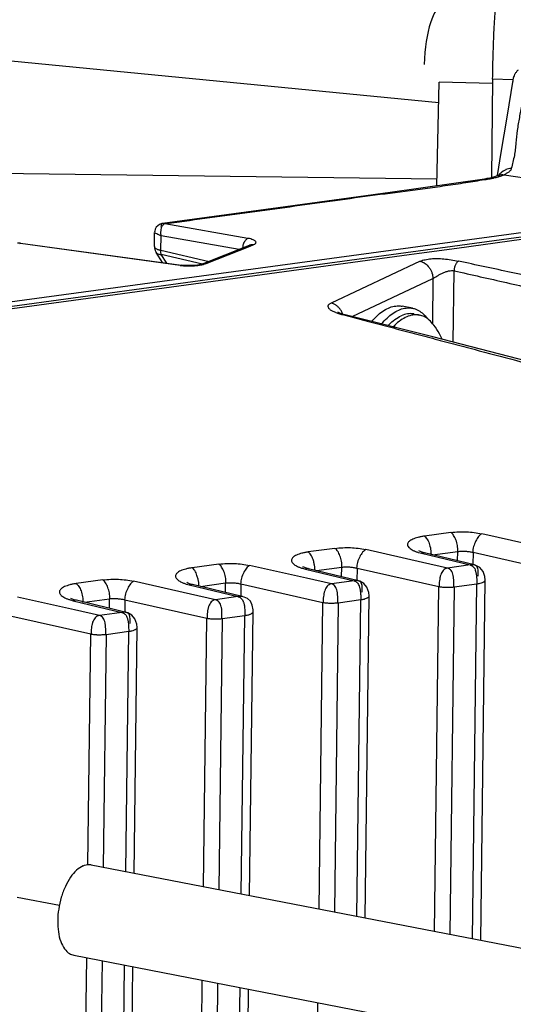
# Model space of a CAD drawing. Header units: inches. Extents: x -1 to 205, y 81 to 217.
# Tile 91 of 108: x 101.35 to 102.61, y 157.36 to 159.88. Entities that reach past the tile are written whole.
import ezdxf

# ---------------------------------------------------------------- set-up
doc = ezdxf.new("R2010")
doc.units = ezdxf.units.IN
doc.header["$LTSCALE"] = 1.1
doc.header["$MEASUREMENT"] = 0
doc.linetypes.add('DASHED', pattern=[0.2, 0.1, -0.1])
doc.layers.get('0').update_dxf_attribs({"linetype": 'CONTINUOUS'})
for name, color, linetype in [('02___PRT_ALL_AXES', 7, 'CONTINUOUS'), ('3_ALL_AXES', 7, 'CONTINUOUS'), ('6_ALL_SURFS', 7, 'CONTINUOUS'), ('7_ALL_FEATURES', 7, 'CONTINUOUS')]:
    doc.layers.add(name, color=color, linetype=linetype)

msp = doc.modelspace()

# ---------------------------------------------------------------- linework, layer by layer
at = {"color": 4, "linetype": 'DASHED'}
msp.add_line((101.4501, 157.6144), (101.016, 157.6986), dxfattribs=at)
at = {"layer": '02___PRT_ALL_AXES', "color": 7, "linetype": 'Continuous'}
for p, q in [((102.3551, 159.1449), (102.3285, 159.15)), ((102.3591, 159.13), (102.3732, 159.1273))]:
    msp.add_line(p, q, dxfattribs=at)
for points, start_tangent, end_tangent in [([(102.2506, 159.1111), (102.2634, 159.1248), (102.2782, 159.1369), (102.2934, 159.1454), (102.3085, 159.1501), (102.3232, 159.1508), (102.3285, 159.15)], (0.639926, 0.768437), (0.981632, -0.190785)), ([(102.276, 159.1046), (102.2899, 159.1197), (102.3047, 159.1318), (102.3199, 159.1403), (102.335, 159.1449), (102.3497, 159.1456), (102.3551, 159.1449)], (0.63276, 0.774348), (0.981632, -0.190785)), ([(102.3591, 159.13), (102.3583, 159.1302), (102.3426, 159.1304), (102.3264, 159.1258)], (-0.981612, 0.190889), (-0.917444, -0.397864)), ([(102.3551, 159.1449), (102.3638, 159.1424), (102.3769, 159.1352), (102.3889, 159.1244), (102.3941, 159.1178)], (0.981632, -0.190785), (0.591117, -0.806586)), ([(102.2924, 159.1005), (102.2942, 159.1024), (102.3101, 159.1163), (102.3264, 159.1258)], (0.682086, 0.731272), (0.917444, 0.397864))]:
    msp.add_spline(points, degree=3, dxfattribs=dict(at, start_tangent=start_tangent, end_tangent=end_tangent))
at = {"layer": '3_ALL_AXES', "color": 7, "linetype": 'Continuous'}
for p, q in [((101.5318, 157.7189), (104.4301, 157.1567)), ((101.4868, 157.487), (104.3851, 156.9248))]:
    msp.add_line(p, q, dxfattribs=at)
at = {"layer": '3_ALL_AXES', "color": 7, "linetype": 'Continuous', "end_tangent": (0.980777, -0.19513)}
for points, start_tangent in [([(101.5107, 157.7161), (101.4941, 157.7051), (101.4786, 157.6871), (101.4652, 157.6634), (101.4548, 157.6356), (101.4481, 157.6055), (101.4456, 157.5753), (101.4474, 157.5469), (101.4534, 157.5224), (101.4633, 157.5033), (101.4762, 157.4911), (101.4868, 157.487)], (-0.917444, -0.397864)), ([(101.5107, 157.7161), (101.5271, 157.7194), (101.5318, 157.7189)], (0.917444, 0.397864))]:
    msp.add_spline(points, degree=3, dxfattribs=dict(at, start_tangent=start_tangent))
at = {"layer": '6_ALL_SURFS', "color": 7, "linetype": 'Continuous'}
for p, q in [((102.8948, 159.363), (101.9299, 159.2315)), ((101.9299, 159.2315), (98.618, 158.7804))]:
    msp.add_line(p, q, dxfattribs=at)
at = {"layer": '7_ALL_FEATURES', "color": 7, "linetype": 'Continuous'}
for p, q in [((99.7321, 159.9339), (102.4223, 159.6723)), ((102.6136, 159.735), (102.6123, 159.7291)), ((102.4178, 159.4587), (102.4234, 159.7241)), ((102.5605, 159.7207), (102.4234, 159.7241)), ((102.5606, 159.7317), (102.5576, 159.4797)), ((102.6124, 159.7304), (102.5606, 159.7317)), ((102.6121, 159.7274), (102.6116, 159.7236)), ((102.6123, 159.7291), (102.6121, 159.7274)), ((102.582, 159.5439), (102.5722, 159.4853)), ((102.4181, 159.4759), (100.109, 159.5056)), ((102.5741, 159.485), (102.5733, 159.4846)), ((102.5741, 159.485), (102.575, 159.4854)), ((102.5762, 159.4859), (102.575, 159.4854)), ((102.579, 159.4873), (102.5762, 159.4859)), ((102.5771, 159.4824), (102.579, 159.483)), ((102.5898, 159.487), (103.0861, 159.4105)), ((102.5458, 159.4771), (102.5395, 159.476)), ((102.5396, 159.476), (102.5395, 159.476)), ((102.544, 159.4752), (102.5396, 159.476)), ((102.5398, 159.4746), (102.544, 159.4752)), ((102.0108, 159.4026), (101.7141, 159.3623)), ((102.8653, 159.3698), (98.5809, 158.7879)), ((101.7142, 159.3623), (101.7141, 159.3623)), ((101.7184, 159.3613), (101.7142, 159.3623)), ((101.7145, 159.3574), (101.7166, 159.3599)), ((101.7166, 159.3599), (101.7184, 159.3613)), ((101.7201, 159.361), (101.7184, 159.3613)), ((101.9334, 159.324), (101.7201, 159.361)), ((102.8667, 159.3591), (101.9299, 159.2315)), ((101.6937, 159.303), (101.6941, 159.3393)), ((101.6941, 159.3397), (101.6941, 159.3397)), ((101.6982, 159.3523), (101.6957, 159.3475)), ((101.7102, 159.3399), (101.7105, 159.3442)), ((101.7103, 159.2935), (101.7108, 159.3303)), ((101.9108, 159.2956), (101.7108, 159.3303)), ((102.8676, 159.3527), (102.4685, 159.2983)), ((101.3504, 159.3116), (101.3423, 159.3117)), ((101.3482, 159.3109), (101.3504, 159.3116)), ((101.3502, 159.3106), (101.3482, 159.3109)), ((101.7596, 159.2548), (101.3502, 159.3106)), ((101.3504, 159.3116), (101.7631, 159.2554)), ((101.8172, 159.2584), (101.9373, 159.3062)), ((101.9378, 159.3064), (101.9374, 159.3062)), ((101.9387, 159.3041), (101.9464, 159.3072)), ((102.3468, 159.2817), (98.6189, 158.7739)), ((101.6978, 159.2882), (101.6979, 159.288)), ((101.7145, 159.262), (101.6979, 159.288)), ((101.7102, 159.2895), (101.7103, 159.2935)), ((101.7103, 159.2935), (101.8335, 159.2648)), ((101.8171, 159.2578), (101.7111, 159.2825)), ((101.725, 159.2606), (101.7111, 159.2825)), ((101.8264, 159.2594), (101.9387, 159.3041)), ((101.92, 159.3037), (101.9193, 159.2991)), ((102.3722, 159.2852), (102.3468, 159.2817)), ((102.4685, 159.2983), (102.3722, 159.2852)), ((101.7628, 159.2554), (101.7596, 159.2548)), ((101.7596, 159.2548), (101.763, 159.2544)), ((101.8122, 159.2569), (101.8044, 159.2555)), ((101.8168, 159.2582), (101.8122, 159.2569)), ((101.8172, 159.2583), (101.8168, 159.2582)), ((102.3749, 159.2654), (102.1467, 159.1583)), ((101.9299, 159.2315), (98.618, 158.7804)), ((102.4594, 159.058), (102.4617, 159.2409)), ((102.2002, 159.1237), (102.4074, 159.221)), ((102.4074, 159.221), (102.406, 159.106)), ((102.159, 159.1339), (102.1632, 159.1324)), ((102.1658, 159.1337), (102.1639, 159.1346)), ((102.179, 159.1278), (102.1827, 159.1282)), ((102.1827, 159.1282), (102.1828, 159.1281)), ((102.179, 159.1278), (102.1825, 159.1269)), ((102.4538, 158.5702), (102.3855, 158.5609)), ((102.6504, 158.5403), (102.5325, 158.567)), ((102.1564, 158.5297), (102.0881, 158.5204)), ((102.3805, 158.4936), (102.2351, 158.5264)), ((102.3731, 158.5222), (102.3718, 158.5229)), ((102.3706, 158.519), (102.3779, 158.5171)), ((102.3859, 158.5182), (102.3779, 158.5171)), ((102.3779, 158.5171), (102.5027, 158.487)), ((102.3861, 158.5181), (102.3859, 158.5182)), ((102.5137, 158.4872), (102.3861, 158.5181)), ((102.4025, 158.5194), (102.4027, 158.5127)), ((102.4065, 158.5132), (102.471, 158.522)), ((102.4707, 158.4977), (102.471, 158.522)), ((102.5103, 158.5196), (102.5099, 158.4873)), ((102.5103, 158.5196), (102.72, 158.4722)), ((101.859, 158.4892), (101.7907, 158.4799)), ((102.0831, 158.4531), (101.9377, 158.4859)), ((102.0731, 158.4786), (102.0805, 158.4766)), ((102.0764, 158.4813), (102.0743, 158.4823)), ((102.0884, 158.4777), (102.0805, 158.4766)), ((102.0805, 158.4766), (102.2053, 158.4464)), ((102.0886, 158.4776), (102.0884, 158.4777)), ((102.2163, 158.4467), (102.0886, 158.4776)), ((102.1091, 158.4727), (102.1736, 158.4814)), ((102.1733, 158.4571), (102.1736, 158.4814)), ((102.2129, 158.479), (102.2125, 158.4468)), ((102.2129, 158.479), (102.4225, 158.4317)), ((102.4447, 158.4791), (102.3805, 158.4936)), ((102.5027, 158.487), (102.4447, 158.4791)), ((102.5124, 158.4873), (102.5105, 158.4875)), ((102.5178, 158.4858), (102.5124, 158.4873)), ((102.5138, 158.4872), (102.5125, 158.4875)), ((102.5162, 158.4862), (102.5138, 158.487)), ((102.5277, 158.4803), (102.5178, 158.4858)), ((102.5359, 158.4705), (102.5277, 158.4803)), ((101.5615, 158.4486), (101.4932, 158.4393)), ((102.1473, 158.4385), (102.0831, 158.4531)), ((102.215, 158.4468), (102.2131, 158.447)), ((102.2164, 158.4467), (102.215, 158.447)), ((102.5197, 158.4508), (102.5199, 158.4387)), ((102.5302, 157.5252), (102.5415, 158.4483)), ((102.5415, 158.4482), (102.5415, 158.4483)), ((101.7857, 158.4125), (101.6403, 158.4454)), ((101.7757, 158.438), (101.783, 158.4361)), ((101.7789, 158.4408), (101.7769, 158.4418)), ((101.791, 158.4371), (101.783, 158.4361)), ((101.783, 158.4361), (101.9078, 158.4059)), ((101.7912, 158.4371), (101.791, 158.4371)), ((101.9189, 158.4062), (101.7912, 158.4371)), ((101.8117, 158.4321), (101.8761, 158.4409)), ((101.8758, 158.4166), (101.8761, 158.4409)), ((101.9155, 158.4385), (101.9151, 158.4063)), ((101.9155, 158.4385), (102.1251, 158.3912)), ((102.2053, 158.4464), (102.1473, 158.4385)), ((102.2204, 158.4453), (102.215, 158.4468)), ((102.2188, 158.4457), (102.2164, 158.4465)), ((102.2303, 158.4398), (102.2204, 158.4453)), ((102.2385, 158.43), (102.2303, 158.4398)), ((102.4117, 157.5482), (102.4225, 158.4317)), ((102.4619, 158.4308), (102.451, 157.5406)), ((102.4619, 158.4308), (102.5199, 158.4387)), ((102.5087, 157.5294), (102.5199, 158.4387)), ((101.4883, 158.372), (101.3428, 158.4049)), ((101.4783, 158.3975), (101.4856, 158.3956)), ((101.4808, 158.4007), (101.4795, 158.4014)), ((101.4936, 158.3966), (101.4856, 158.3956)), ((101.4938, 158.3966), (101.4936, 158.3966)), ((101.6215, 158.3657), (101.4938, 158.3966)), ((101.5102, 158.3978), (101.5104, 158.3911)), ((101.5142, 158.3916), (101.5787, 158.4004)), ((101.5784, 158.3761), (101.5787, 158.4004)), ((101.6181, 158.398), (101.6177, 158.3657)), ((101.6181, 158.398), (101.8277, 158.3507)), ((101.8499, 158.398), (101.7857, 158.4125)), ((101.9078, 158.4059), (101.8499, 158.398)), ((101.9173, 158.4063), (101.9156, 158.4064)), ((101.919, 158.4062), (101.9173, 158.4065)), ((101.9233, 158.4049), (101.9173, 158.4063)), ((102.1645, 158.3903), (102.2224, 158.3982)), ((102.2125, 157.5869), (102.2224, 158.3982)), ((102.2223, 158.4103), (102.2224, 158.3982)), ((102.234, 157.5827), (102.244, 158.4078)), ((102.244, 158.4077), (102.244, 158.4077)), ((101.4856, 158.3956), (101.6104, 158.3654)), ((101.5525, 158.3575), (101.4883, 158.372)), ((101.9466, 158.3672), (101.9465, 158.3725)), ((102.1155, 157.6057), (102.1251, 158.3912)), ((102.1645, 158.3903), (102.1548, 157.598)), ((101.3206, 158.3575), (101.5303, 158.3102)), ((101.5911, 158.3628), (101.5525, 158.3575)), ((101.6104, 158.3654), (101.5911, 158.3628)), ((101.6202, 158.3657), (101.6182, 158.3659)), ((101.6216, 158.3657), (101.6202, 158.3659)), ((101.6256, 158.3643), (101.6202, 158.3657)), ((101.6239, 158.3647), (101.6215, 158.3655)), ((101.6354, 158.3588), (101.6256, 158.3643)), ((101.6437, 158.349), (101.6354, 158.3588)), ((101.8193, 157.6631), (101.8277, 158.3507)), ((101.867, 158.3498), (101.8586, 157.6555)), ((101.867, 158.3498), (101.925, 158.3577)), ((101.9163, 157.6443), (101.925, 158.3577)), ((101.9377, 157.6401), (101.9466, 158.3672)), ((101.6274, 158.3293), (101.6276, 158.3172)), ((101.6415, 157.6976), (101.6492, 158.3267)), ((101.6492, 158.3266), (101.6492, 158.3267)), ((101.523, 157.719), (101.5303, 158.3102)), ((101.5696, 158.3093), (101.5623, 157.713)), ((101.5696, 158.3093), (101.6276, 158.3172)), ((101.6201, 157.7018), (101.6276, 158.3172)), ((101.4729, 153.6215), (101.5201, 157.4805)), ((101.5594, 157.4729), (101.5123, 153.6207)), ((101.5703, 153.6286), (101.6171, 157.4617)), ((101.5919, 153.6387), (101.6386, 157.4575)), ((101.7704, 153.662), (101.8163, 157.4231)), ((101.8556, 157.4154), (101.8097, 153.6612)), ((101.8677, 153.6691), (101.9133, 157.4043)), ((101.8893, 153.6792), (101.9348, 157.4001)), ((102.0678, 153.7025), (102.1126, 157.3656))]:
    msp.add_line(p, q, dxfattribs=at)
for points in [[(102.6123, 159.7291), (102.5969, 159.6348), (102.582, 159.5439)], [(102.5653, 159.4818), (102.5598, 159.4802), (102.5532, 159.4786), (102.5458, 159.4771)], [(102.5733, 159.4846), (102.5699, 159.4833), (102.5653, 159.4818)], [(102.5779, 159.4862), (102.5791, 159.4873), (102.579, 159.4873)], [(102.5396, 159.476), (102.2975, 159.4415), (102.0108, 159.4026)], [(101.7068, 159.3599), (101.7019, 159.3565), (101.6982, 159.3523)], [(101.7142, 159.3623), (101.7129, 159.3621), (101.7068, 159.3599)], [(101.6957, 159.3475), (101.6944, 159.3425), (101.6941, 159.3397)], [(101.6937, 159.303), (101.6937, 159.3011), (101.6939, 159.2992), (101.6942, 159.2974), (101.6946, 159.2957), (101.6951, 159.2941), (101.6957, 159.2925), (101.6963, 159.2911), (101.697, 159.2898), (101.6977, 159.2886), (101.6979, 159.2882)], [(101.7819, 159.2541), (101.7689, 159.2546), (101.7628, 159.2553)], [(101.8044, 159.2555), (101.7942, 159.2545), (101.7819, 159.2541)], [(102.1828, 159.1281), (102.1783, 159.1293), (102.171, 159.1316), (102.1658, 159.1337)], [(103.9054, 158.6736), (103.5715, 158.7636), (103.2521, 158.8494), (102.9557, 158.9284), (102.6745, 159.0024), (102.4076, 159.0714), (102.1827, 159.1282)], [(102.3857, 158.518), (102.3797, 158.5197), (102.3731, 158.5222)], [(102.0884, 158.4775), (102.0836, 158.4788), (102.0764, 158.4813)], [(102.5415, 158.4482), (102.5407, 158.4572), (102.5359, 158.4705)], [(101.791, 158.437), (101.7861, 158.4383), (101.7789, 158.4408)], [(102.244, 158.4077), (102.2432, 158.4167), (102.2385, 158.43)], [(101.4934, 158.3965), (101.4875, 158.3981), (101.4808, 158.4007)], [(101.9465, 158.3725), (101.9445, 158.384), (101.9396, 158.3944), (101.932, 158.4013), (101.9233, 158.4049)], [(101.6492, 158.3266), (101.6484, 158.3357), (101.6437, 158.349)]]:
    msp.add_lwpolyline(points, dxfattribs=at)
msp.add_ellipse((102.4307, 159.7689), major_axis=(-0.0032, -0.1509), ratio=0.300513, start_param=3.141593, end_param=4.712389, dxfattribs=at)
for points, start_tangent, end_tangent in [([(102.5606, 159.7317), (102.5612, 159.766), (102.5622, 159.8016), (102.5634, 159.8358), (102.5648, 159.8663), (102.5664, 159.893), (102.5681, 159.9139), (102.5698, 159.9274)], (0.012225, 0.999925), (0.160783, 0.98699)), ([(102.6256, 159.7551), (102.6205, 159.7494), (102.6167, 159.7436), (102.6144, 159.7378), (102.6136, 159.735)], (-0.728176, -0.68539), (-0.249561, -0.968359)), ([(102.6453, 159.7305), (102.6403, 159.6995), (102.635, 159.6667), (102.6291, 159.6338), (102.6236, 159.6007), (102.6203, 159.5683), (102.6186, 159.5521), (102.6162, 159.5359), (102.6125, 159.5195), (102.6085, 159.5032)], (-0.162318, -0.986738), (-0.237492, -0.971389)), ([(102.5616, 159.4784), (102.5636, 159.4789), (102.5696, 159.4803), (102.5752, 159.4819), (102.5771, 159.4824)], (0.977199, 0.212324), (0.956686, 0.29112)), ([(102.575, 159.4853), (102.577, 159.4861), (102.5898, 159.487)], (0.92338, 0.383886), (0.988329, -0.152332)), ([(102.5946, 159.5001), (102.5941, 159.4999), (102.5815, 159.4913), (102.5775, 159.4868)], (-0.91647, -0.400103), (-0.619506, -0.784992)), ([(102.579, 159.483), (102.5805, 159.4835), (102.5853, 159.4852), (102.5898, 159.487)], (0.952784, 0.303648), (0.917444, 0.397865)), ([(102.6085, 159.5032), (102.6079, 159.5011), (102.6068, 159.499), (102.6051, 159.4969), (102.603, 159.4948), (102.6004, 159.4928), (102.5973, 159.4908), (102.5938, 159.4889), (102.5898, 159.487)], (-0.165467, -0.986215), (-0.917444, -0.397865)), ([(102.6085, 159.5032), (102.5946, 159.5001)], (-0.999977, -0.006727), (-0.91647, -0.400103)), ([(101.7184, 159.3613), (101.8227, 159.3755), (101.9255, 159.3895), (102.0278, 159.4034), (102.1307, 159.4176), (102.2342, 159.4318), (102.3363, 159.4451), (102.3874, 159.4519), (102.439, 159.4591), (102.4915, 159.467), (102.5398, 159.4746)], (0.990825, 0.135151), (0.987773, 0.155897)), ([(102.544, 159.4752), (102.5508, 159.4763), (102.5574, 159.4776), (102.5616, 159.4784)], (0.988817, 0.149136), (0.977199, 0.212324)), ([(101.7119, 159.3611), (101.7107, 159.3583), (101.7104, 159.3547), (101.7106, 159.3507)], (-0.674911, -0.737899), (0.057996, -0.998317)), ([(101.7105, 159.3442), (101.7115, 159.3498), (101.7145, 159.3574)], (0.111263, 0.993791), (0.535903, 0.844279)), ([(101.7141, 159.3623), (101.7119, 159.3611)], (-0.982178, -0.187951), (-0.674911, -0.737899)), ([(101.6994, 159.3356), (101.6943, 159.3392)], (-0.898883, 0.438189), (0.893463, 0.449136)), ([(101.7108, 159.3303), (101.6994, 159.3356)], (-0.927137, 0.374722), (-0.898883, 0.438189)), ([(101.7108, 159.3303), (101.7102, 159.3399)], (-0.155806, 0.987788), (0.028254, 0.999601)), ([(101.9244, 159.3155), (101.9231, 159.3131), (101.9213, 159.3086), (101.92, 159.3037)], (-0.512598, -0.858629), (-0.201205, -0.979549)), ([(101.9334, 159.324), (101.9307, 159.3226), (101.928, 159.3202), (101.9254, 159.317), (101.9244, 159.3155)], (-0.942154, -0.335179), (-0.512598, -0.858629)), ([(101.9467, 159.3205), (101.9463, 159.3206), (101.9406, 159.3225), (101.9334, 159.324)], (-0.922979, 0.38485), (-0.984964, 0.172761)), ([(101.9464, 159.3072), (101.9425, 159.3073), (101.9386, 159.3065), (101.9379, 159.3062)], (-0.988369, 0.152078), (-0.929479, -0.368875)), ([(101.9464, 159.3072), (101.9507, 159.3093), (101.9522, 159.3105), (101.9532, 159.3116), (101.9538, 159.3128), (101.954, 159.314), (101.953, 159.3163), (101.9504, 159.3186), (101.9467, 159.3205)], (0.928267, 0.371914), (-0.922979, 0.38485)), ([(101.6937, 159.303), (101.6937, 159.3022), (101.6944, 159.3006), (101.6957, 159.299), (101.6975, 159.2976), (101.7002, 159.2962)], (0.002936, -0.999996), (0.9154, -0.402546)), ([(101.698, 159.2881), (101.6999, 159.2859), (101.7046, 159.2835), (101.7077, 159.2828), (101.7093, 159.2826), (101.7102, 159.2825), (101.7111, 159.2825)], (0.554156, -0.832413), (0.999127, -0.041765)), ([(101.7002, 159.2962), (101.7029, 159.2952), (101.7064, 159.2942), (101.7083, 159.2938), (101.7093, 159.2936), (101.7103, 159.2935)], (0.9154, -0.402546), (0.988347, -0.152216)), ([(101.7111, 159.2825), (101.7104, 159.2857), (101.7102, 159.2895)], (-0.271288, 0.962498), (-0.013325, 0.999911)), ([(101.763, 159.2544), (101.7683, 159.2539), (101.7766, 159.2535)], (0.994018, -0.10922), (0.999583, -0.028886)), ([(101.7961, 159.2539), (101.8132, 159.2559), (101.8178, 159.2568)], (0.997736, 0.067252), (0.975097, 0.22178)), ([(101.8264, 159.2594), (101.8226, 159.2595), (101.8187, 159.2588), (101.8174, 159.2584)], (-0.98837, 0.152071), (-0.932441, -0.361323)), ([(101.8178, 159.2568), (101.8204, 159.2575), (101.8264, 159.2594)], (0.975097, 0.22178), (0.930571, 0.366111)), ([(102.3749, 159.2654), (102.3875, 159.2694), (102.4026, 159.2717), (102.4184, 159.2723), (102.4355, 159.2715), (102.4539, 159.2693), (102.4729, 159.2657)], (0.916045, 0.401076), (0.976346, -0.216215)), ([(102.3749, 159.2654), (102.378, 159.2645), (102.381, 159.2633), (102.3872, 159.2599), (102.398, 159.2493), (102.402, 159.2426), (102.405, 159.2354), (102.4068, 159.2281), (102.4072, 159.2245), (102.4074, 159.221)], (0.973801, -0.227404), (-0.000877, -1)), ([(102.4729, 159.2657), (102.4719, 159.2651), (102.4709, 159.2643), (102.4699, 159.2633), (102.469, 159.2621), (102.4671, 159.2593), (102.4654, 159.2561), (102.4627, 159.2486), (102.462, 159.2448), (102.4618, 159.2428), (102.4617, 159.2419), (102.4617, 159.2409)], (-0.890952, -0.454098), (-0.012827, -0.999918)), ([(104.5399, 158.84), (104.5352, 158.841), (104.3966, 158.8686), (104.1195, 158.924), (103.8428, 158.9798), (103.5667, 159.036), (103.2914, 159.0926), (103.0172, 159.1497), (102.8806, 159.1785), (102.7443, 159.2074), (102.6763, 159.222), (102.6084, 159.2365), (102.5407, 159.2511), (102.4729, 159.2657)], (-0.980821, 0.19491), (-0.977342, 0.211666)), ([(101.7766, 159.2535), (101.7775, 159.2535), (101.7961, 159.2539)], (0.999583, -0.028886), (0.997736, 0.067252)), ([(102.4074, 159.221), (102.4095, 159.2221), (102.4119, 159.2236), (102.4177, 159.2271), (102.4245, 159.2311), (102.4281, 159.233), (102.4319, 159.2349), (102.4358, 159.2366), (102.4398, 159.2381), (102.4476, 159.2404), (102.4551, 159.2415), (102.4585, 159.2414), (102.4617, 159.2409)], (0.885577, 0.464492), (0.973631, -0.228127)), ([(102.4617, 159.2409), (102.5289, 159.2258), (102.5962, 159.2106), (102.6635, 159.1952), (102.7308, 159.1796), (102.8655, 159.148), (103.0001, 159.1159), (103.2694, 159.0501), (103.5386, 158.9822), (103.8077, 158.9127), (104.0767, 158.8421), (104.3454, 158.7703), (104.4796, 158.7341), (104.4904, 158.7311)], (0.975965, -0.217928), (0.965189, -0.261553)), ([(102.1467, 159.1583), (102.1433, 159.1565), (102.1408, 159.1545), (102.1385, 159.1505), (102.1386, 159.1485), (102.1394, 159.1464), (102.1409, 159.1444), (102.1431, 159.1423), (102.1459, 159.1403), (102.1492, 159.1383), (102.1575, 159.1345), (102.159, 159.1339)], (-0.914348, -0.404929), (0.934423, -0.356165)), ([(102.1698, 159.1422), (102.1647, 159.148), (102.159, 159.1528), (102.1529, 159.1562), (102.1498, 159.1575), (102.1467, 159.1583)], (-0.59059, 0.806972), (-0.973796, 0.227424)), ([(102.1632, 159.1324), (102.1676, 159.1309), (102.1732, 159.1293), (102.179, 159.1278)], (0.94656, -0.322528), (0.969602, -0.244689)), ([(102.1762, 159.1301), (102.1739, 159.1356), (102.1698, 159.1422)], (-0.343402, 0.939188), (-0.59059, 0.806972)), ([(102.3732, 159.1273), (102.3709, 159.1277), (102.3559, 159.1276), (102.3405, 159.123)], (-0.981525, 0.191332), (-0.917444, -0.397864)), ([(102.1825, 159.1269), (102.2326, 159.1137), (102.2862, 159.0996), (102.3397, 159.0855), (102.3931, 159.0714), (102.4465, 159.0573), (102.4998, 159.0432), (102.6061, 159.015), (102.7123, 158.9868), (102.8182, 158.9586), (103.0296, 158.9019), (103.2408, 158.8452), (103.4522, 158.7883), (103.6638, 158.7313), (103.8758, 158.674)], (0.967252, -0.253817), (0.965323, -0.261058)), ([(102.3405, 159.123), (102.325, 159.1142), (102.3098, 159.1012), (102.306, 159.0972)], (-0.917444, -0.397864), (-0.67802, -0.735043)), ([(102.3941, 159.1179), (102.3851, 159.1234), (102.3732, 159.1273)], (-0.805493, 0.592605), (-0.981525, 0.191332)), ([(102.4099, 159.1017), (102.4097, 159.1019), (102.3981, 159.1147), (102.3941, 159.1179)], (-0.586123, 0.810222), (-0.805493, 0.592605)), ([(102.4312, 159.0655), (102.4241, 159.0793), (102.4099, 159.1017)], (-0.425837, 0.9048), (-0.586033, 0.810287)), ([(102.3855, 158.5609), (102.3769, 158.5595), (102.369, 158.5577), (102.3619, 158.5556), (102.3557, 158.5531), (102.3505, 158.5504), (102.3464, 158.5474), (102.3424, 158.5409), (102.3426, 158.5374), (102.3442, 158.534), (102.3472, 158.5306), (102.3514, 158.5274), (102.3566, 158.5244), (102.3599, 158.5229)], (-0.992242, -0.124319), (0.916606, -0.399792)), ([(102.3855, 158.5609), (102.3888, 158.5581), (102.3921, 158.5539), (102.3952, 158.5485), (102.3979, 158.5421), (102.4, 158.5349), (102.4016, 158.5274), (102.4024, 158.5198), (102.4025, 158.5194)], (0.836559, -0.547876), (0.071008, -0.997476)), ([(102.4717, 158.5221), (102.4703, 158.537), (102.4664, 158.5512), (102.4606, 158.5629), (102.4573, 158.5672), (102.4538, 158.5702)], (0.012122, 0.999927), (-0.84304, 0.537851)), ([(102.4539, 158.5702), (102.474, 158.572), (102.4937, 158.572), (102.5132, 158.5703), (102.5325, 158.567)], (0.991628, 0.129127), (0.976578, -0.215163)), ([(102.5325, 158.567), (102.5286, 158.5643), (102.5246, 158.5601), (102.5172, 158.5485), (102.5117, 158.5343), (102.5095, 158.5197)], (-0.898651, -0.438665), (-0.012225, -0.999925)), ([(102.1564, 158.5297), (102.1766, 158.5314), (102.1963, 158.5315), (102.2157, 158.5298), (102.2351, 158.5264)], (0.99166, 0.12888), (0.976579, -0.215159)), ([(102.1744, 158.4816), (102.1731, 158.4967), (102.1691, 158.5108), (102.1633, 158.5224), (102.1599, 158.5266), (102.1564, 158.5297)], (0.012225, 0.999925), (-0.839438, 0.543456)), ([(102.2351, 158.5264), (102.2312, 158.5237), (102.2272, 158.5196), (102.2198, 158.508), (102.2143, 158.4938), (102.212, 158.4792)], (-0.898652, -0.438663), (-0.012225, -0.999925)), ([(102.3599, 158.5229), (102.3628, 158.5217), (102.3699, 158.5192), (102.3706, 158.519)], (0.916606, -0.399792), (0.958745, -0.284266)), ([(102.471, 158.522), (102.4717, 158.522), (102.4808, 158.5226), (102.4907, 158.5224), (102.5006, 158.5214), (102.5095, 158.5197), (102.5103, 158.5195)], (0.99292, 0.118783), (0.968289, -0.249834)), ([(102.0881, 158.5204), (102.0795, 158.519), (102.0716, 158.5172), (102.0645, 158.5151), (102.0582, 158.5126), (102.053, 158.5099), (102.049, 158.5069), (102.0449, 158.5004), (102.0451, 158.4969), (102.0468, 158.4935), (102.0497, 158.4901), (102.0539, 158.4869), (102.0621, 158.4825)], (-0.991762, -0.128098), (0.916887, -0.399146)), ([(102.1018, 158.4956), (102.1001, 158.501), (102.0945, 158.513), (102.0914, 158.5174), (102.0897, 158.5191), (102.0881, 158.5204)], (-0.27713, 0.960833), (-0.839438, 0.543456)), ([(101.7907, 158.4799), (101.7821, 158.4785), (101.7742, 158.4767), (101.767, 158.4746), (101.7608, 158.4721), (101.7556, 158.4693), (101.7516, 158.4663), (101.7475, 158.4598), (101.7477, 158.4564), (101.7494, 158.453), (101.7523, 158.4496), (101.7565, 158.4464), (101.7647, 158.442)], (-0.991762, -0.128093), (0.916877, -0.39917)), ([(101.8044, 158.4551), (101.8026, 158.4605), (101.7971, 158.4725), (101.7939, 158.4769), (101.7923, 158.4786), (101.7907, 158.4799)], (-0.277127, 0.960833), (-0.839439, 0.543454)), ([(101.859, 158.4892), (101.8792, 158.4909), (101.8989, 158.4909), (101.9183, 158.4893), (101.9377, 158.4859)], (0.991659, 0.128887), (0.976579, -0.215158)), ([(101.877, 158.441), (101.8757, 158.4562), (101.8717, 158.4703), (101.8659, 158.4818), (101.8625, 158.4861), (101.859, 158.4892)], (0.012225, 0.999925), (-0.839439, 0.543454)), ([(101.9377, 158.4859), (101.9337, 158.4832), (101.9298, 158.4791), (101.9224, 158.4675), (101.9169, 158.4533), (101.9146, 158.4387)], (-0.898654, -0.438658), (-0.012225, -0.999925)), ([(102.0621, 158.4825), (102.0654, 158.4812), (102.0725, 158.4787), (102.0731, 158.4786)], (0.916887, -0.399146), (0.958459, -0.28523)), ([(102.1045, 158.4833), (102.1039, 158.4866), (102.1018, 158.4956)], (-0.142304, 0.989823), (-0.27713, 0.960833)), ([(102.1053, 158.4736), (102.1049, 158.4792), (102.1045, 158.4833)], (-0.013749, 0.999905), (-0.142304, 0.989823)), ([(102.1736, 158.4815), (102.1744, 158.4816), (102.1835, 158.4821), (102.1934, 158.4819), (102.2033, 158.4809), (102.212, 158.4792), (102.2129, 158.479)], (0.992632, 0.121168), (0.968353, -0.249585)), ([(102.4447, 158.4791), (102.4387, 158.4771), (102.4339, 158.4733), (102.4302, 158.468), (102.4274, 158.4616), (102.4264, 158.4582), (102.4255, 158.4544), (102.4243, 158.4468), (102.4236, 158.4391), (102.4234, 158.4315)], (-0.990848, -0.13498), (-0.012225, -0.999925)), ([(102.461, 158.4307), (102.461, 158.4381), (102.4609, 158.4457), (102.4607, 158.4495), (102.4604, 158.4533), (102.4599, 158.457), (102.4592, 158.4605), (102.4573, 158.4671), (102.4544, 158.4726), (102.4502, 158.4767), (102.4447, 158.4791)], (0.012225, 0.999925), (-0.97539, 0.220489)), ([(102.5105, 158.4875), (102.5086, 158.4875), (102.5058, 158.4873), (102.5043, 158.4872), (102.5027, 158.487)], (-0.998828, 0.048405), (-0.98937, -0.14542)), ([(102.5027, 158.487), (102.5042, 158.4865), (102.5056, 158.486), (102.5081, 158.4845), (102.5104, 158.4826), (102.5123, 158.4804), (102.5154, 158.4749), (102.5154, 158.4747)], (0.971989, -0.235026), (0.385475, -0.922718)), ([(102.5154, 158.4747), (102.5165, 158.4718), (102.5175, 158.4684), (102.5182, 158.4649), (102.5185, 158.4637)], (0.385475, -0.922718), (0.165219, -0.986257)), ([(102.5236, 158.4583), (102.5238, 158.4618), (102.5239, 158.4652), (102.5236, 158.4719), (102.5225, 158.4777), (102.5217, 158.4802), (102.5206, 158.4824), (102.5193, 158.4841), (102.5177, 158.4854), (102.5162, 158.4862)], (0.057173, 0.998364), (-0.912872, 0.408245)), ([(101.5615, 158.4486), (101.5818, 158.4504), (101.6015, 158.4504), (101.6209, 158.4488), (101.6403, 158.4454)], (0.99168, 0.12873), (0.97658, -0.215155)), ([(101.5794, 158.4005), (101.578, 158.4154), (101.5741, 158.4296), (101.5683, 158.4413), (101.565, 158.4456), (101.5615, 158.4486)], (0.012126, 0.999926), (-0.843055, 0.537827)), ([(101.807, 158.4428), (101.8065, 158.4461), (101.8044, 158.4551)], (-0.142302, 0.989823), (-0.277127, 0.960833)), ([(102.2131, 158.447), (102.2112, 158.447), (102.2083, 158.4468), (102.2068, 158.4466), (102.2053, 158.4464)], (-0.998828, 0.048409), (-0.989367, -0.145437)), ([(102.5185, 158.4637), (102.5188, 158.4612), (102.5196, 158.4537), (102.5197, 158.4508)], (0.165219, -0.986257), (0.042902, -0.999079)), ([(102.5199, 158.4387), (102.5283, 158.4403), (102.5349, 158.4424), (102.5375, 158.4436), (102.5394, 158.4449), (102.5414, 158.4477), (102.5415, 158.4482)], (0.991243, 0.13205), (0.017655, 0.999844)), ([(101.4932, 158.4393), (101.4847, 158.438), (101.4767, 158.4362), (101.4696, 158.434), (101.4634, 158.4316), (101.4582, 158.4288), (101.4542, 158.4258), (101.4501, 158.4193), (101.4503, 158.4159), (101.4519, 158.4125), (101.4549, 158.4091), (101.4591, 158.4059), (101.4643, 158.4029), (101.4676, 158.4013)], (-0.992247, -0.124285), (0.916571, -0.399872)), ([(101.4932, 158.4393), (101.4965, 158.4365), (101.4999, 158.4323), (101.5029, 158.4269), (101.5056, 158.4205), (101.5078, 158.4134), (101.5093, 158.4058), (101.5102, 158.3982), (101.5102, 158.3978)], (0.83655, -0.54789), (0.071015, -0.997475)), ([(101.6403, 158.4454), (101.6363, 158.4427), (101.6323, 158.4386), (101.625, 158.427), (101.6195, 158.4128), (101.6172, 158.3982)], (-0.898658, -0.438649), (-0.012225, -0.999925)), ([(101.7647, 158.442), (101.768, 158.4407), (101.7751, 158.4382), (101.7757, 158.438)], (0.916877, -0.39917), (0.958457, -0.285236)), ([(101.8078, 158.4331), (101.8075, 158.4387), (101.807, 158.4428)], (-0.013757, 0.999905), (-0.142302, 0.989823)), ([(101.8761, 158.4409), (101.877, 158.441), (101.8861, 158.4416), (101.896, 158.4413), (101.9058, 158.4404), (101.9146, 158.4387), (101.9155, 158.4385)], (0.992633, 0.12116), (0.968353, -0.249585)), ([(102.1473, 158.4385), (102.1412, 158.4366), (102.1364, 158.4328), (102.1327, 158.4275), (102.13, 158.4211), (102.1289, 158.4177), (102.1281, 158.4139), (102.1269, 158.4063), (102.1262, 158.3985), (102.126, 158.391)], (-0.990849, -0.134978), (-0.012225, -0.999925)), ([(102.1636, 158.3902), (102.1636, 158.3976), (102.1635, 158.4052), (102.1633, 158.409), (102.163, 158.4128), (102.1625, 158.4165), (102.1618, 158.42), (102.1598, 158.4266), (102.1569, 158.432), (102.1528, 158.4361), (102.1473, 158.4385)], (0.012225, 0.999925), (-0.975389, 0.220489)), ([(102.2053, 158.4464), (102.2068, 158.446), (102.2082, 158.4454), (102.2107, 158.444), (102.2129, 158.4421), (102.2149, 158.4399), (102.2179, 158.4344), (102.218, 158.4342)], (0.971989, -0.235026), (0.385477, -0.922717)), ([(102.218, 158.4342), (102.2191, 158.4313), (102.2201, 158.4279), (102.2208, 158.4244), (102.221, 158.4231)], (0.385477, -0.922717), (0.165222, -0.986256)), ([(102.2262, 158.4178), (102.2264, 158.4213), (102.2264, 158.4247), (102.2261, 158.4314), (102.2251, 158.4372), (102.2243, 158.4397), (102.2232, 158.4419), (102.2219, 158.4436), (102.2202, 158.4449), (102.2188, 158.4457)], (0.057166, 0.998365), (-0.912804, 0.408398)), ([(102.221, 158.4231), (102.2214, 158.4207), (102.2221, 158.4131), (102.2223, 158.4103)], (0.165222, -0.986256), (0.042905, -0.999079)), ([(102.4225, 158.4317), (102.4234, 158.4315), (102.4275, 158.4309), (102.4321, 158.4304), (102.437, 158.4301), (102.4395, 158.43), (102.442, 158.4299), (102.4471, 158.4299), (102.4521, 158.43), (102.4568, 158.4303), (102.461, 158.4307), (102.4619, 158.4308)], (0.978985, -0.203933), (0.990434, 0.137988)), ([(101.4676, 158.4013), (101.4705, 158.4001), (101.4776, 158.3977), (101.4783, 158.3975)], (0.916571, -0.399872), (0.95874, -0.284284)), ([(101.5787, 158.4004), (101.5794, 158.4005), (101.5885, 158.401), (101.5985, 158.4008), (101.6084, 158.3998), (101.6172, 158.3982), (101.6181, 158.398)], (0.992923, 0.118758), (0.968288, -0.249836)), ([(101.8499, 158.398), (101.8438, 158.3961), (101.839, 158.3923), (101.8353, 158.387), (101.8326, 158.3806), (101.8315, 158.3771), (101.8307, 158.3734), (101.8294, 158.3658), (101.8288, 158.358), (101.8285, 158.3505)], (-0.99085, -0.13497), (-0.012225, -0.999925)), ([(101.8663, 158.3497), (101.8665, 158.3534), (101.8666, 158.3572), (101.8667, 158.3611), (101.8667, 158.365), (101.8665, 158.3689), (101.8662, 158.3727), (101.8657, 158.3765), (101.865, 158.38), (101.8627, 158.3863), (101.8595, 158.3916), (101.8552, 158.3955), (101.8499, 158.398)], (0.040875, 0.999164), (-0.961716, 0.27405)), ([(101.9156, 158.4064), (101.9138, 158.4065), (101.9109, 158.4063), (101.9094, 158.4061), (101.9078, 158.4059)], (-0.998916, 0.04654), (-0.989365, -0.145452)), ([(101.9078, 158.4059), (101.9093, 158.4055), (101.9107, 158.405), (101.9132, 158.4036), (101.9175, 158.3997), (101.9204, 158.3951)], (0.968949, -0.247262), (0.449661, -0.893199)), ([(102.2224, 158.3982), (102.2309, 158.3998), (102.2375, 158.4019), (102.2401, 158.4031), (102.242, 158.4044), (102.244, 158.4072), (102.244, 158.4077)], (0.991243, 0.132047), (0.017652, 0.999844)), ([(101.9204, 158.3951), (101.9207, 158.3945), (101.922, 158.3914), (101.923, 158.3881), (101.9238, 158.3845)], (0.449661, -0.893199), (0.188971, -0.981983)), ([(101.9238, 158.3845), (101.9244, 158.3807), (101.9251, 158.3729), (101.9253, 158.3651), (101.9252, 158.3613), (101.925, 158.3577)], (0.188971, -0.981983), (-0.059416, -0.998233)), ([(102.1251, 158.3912), (102.126, 158.391), (102.1301, 158.3904), (102.1347, 158.3899), (102.1396, 158.3896), (102.1421, 158.3894), (102.1446, 158.3894), (102.1497, 158.3894), (102.1547, 158.3895), (102.1593, 158.3898), (102.1636, 158.3902), (102.1645, 158.3903)], (0.978985, -0.203932), (0.990434, 0.137987)), ([(101.5525, 158.3575), (101.5464, 158.3556), (101.5416, 158.3518), (101.5379, 158.3465), (101.5351, 158.3401), (101.5341, 158.3366), (101.5332, 158.3329), (101.532, 158.3253), (101.5314, 158.3175), (101.5311, 158.31)], (-0.990851, -0.13496), (-0.012225, -0.999925)), ([(101.5687, 158.3092), (101.5688, 158.3165), (101.5686, 158.3242), (101.5685, 158.3279), (101.5681, 158.3318), (101.5676, 158.3355), (101.567, 158.339), (101.565, 158.3455), (101.5621, 158.351), (101.558, 158.3551), (101.5525, 158.3575)], (0.012225, 0.999925), (-0.97539, 0.220488)), ([(101.6182, 158.3659), (101.6164, 158.366), (101.6135, 158.3658), (101.612, 158.3656), (101.6104, 158.3654)], (-0.998827, 0.048421), (-0.989363, -0.145468)), ([(101.6104, 158.3654), (101.6119, 158.365), (101.6133, 158.3644), (101.6159, 158.363), (101.6181, 158.3611), (101.62, 158.3589), (101.6231, 158.3534), (101.6232, 158.3532)], (0.971989, -0.235026), (0.38548, -0.922716)), ([(101.6232, 158.3532), (101.6243, 158.3502), (101.6252, 158.3469), (101.626, 158.3433), (101.6262, 158.3421)], (0.38548, -0.922716), (0.165228, -0.986255)), ([(101.6314, 158.3368), (101.6315, 158.3402), (101.6316, 158.3437), (101.6313, 158.3503), (101.6303, 158.3562), (101.6294, 158.3587), (101.6284, 158.3608), (101.627, 158.3626), (101.6254, 158.3639), (101.6239, 158.3647)], (0.057152, 0.998366), (-0.912664, 0.40871)), ([(101.8277, 158.3507), (101.8285, 158.3505), (101.8327, 158.3499), (101.8373, 158.3494), (101.8422, 158.349), (101.8447, 158.3489), (101.8473, 158.3489), (101.8524, 158.3489), (101.8574, 158.349), (101.8621, 158.3493), (101.8663, 158.3497), (101.867, 158.3498)], (0.978927, -0.204209), (0.99078, 0.135484)), ([(101.925, 158.3577), (101.9273, 158.358), (101.9294, 158.3584), (101.9335, 158.3592), (101.9371, 158.3602), (101.9402, 158.3613), (101.9427, 158.3626), (101.9446, 158.3639), (101.9466, 158.3667), (101.9466, 158.3672)], (0.991244, 0.132042), (0.000225, 1)), ([(101.6262, 158.3421), (101.6266, 158.3397), (101.6273, 158.3321), (101.6274, 158.3293)], (0.165228, -0.986255), (0.042909, -0.999079)), ([(101.6276, 158.3172), (101.636, 158.3187), (101.6427, 158.3208), (101.6452, 158.3221), (101.6472, 158.3234), (101.6491, 158.3261), (101.6492, 158.3266)], (0.991244, 0.13204), (0.017647, 0.999844)), ([(101.5303, 158.3102), (101.5311, 158.31), (101.5352, 158.3094), (101.5398, 158.3089), (101.5447, 158.3085), (101.5472, 158.3084), (101.5498, 158.3084), (101.5549, 158.3083), (101.5598, 158.3085), (101.5645, 158.3087), (101.5687, 158.3092), (101.5696, 158.3093)], (0.978986, -0.203926), (0.990435, 0.137983))]:
    msp.add_spline(points, degree=3, dxfattribs=dict(at, start_tangent=start_tangent, end_tangent=end_tangent))

doc.saveas('drawing.dxf')
